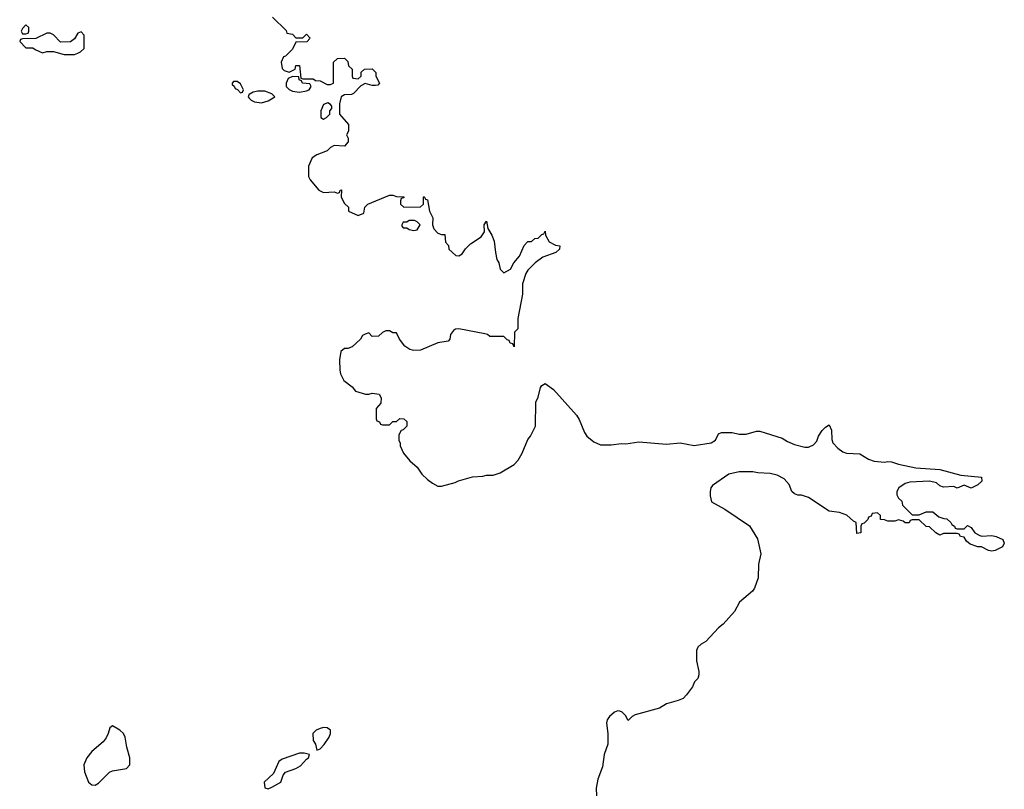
# Model space of a CAD drawing. Header units: inches. Extents: x 2221774 to 2440637, y 201306 to 357559.
# Tile 240 of 245: x 2388674 to 2394362, y 323728 to 328176. Entities that reach past the tile are written whole.
import ezdxf

# ---------------------------------------------------------------- set-up
doc = ezdxf.new("R2010")
doc.units = ezdxf.units.IN
doc.header["$MEASUREMENT"] = 0
doc.layers.add('C3382', color=7, linetype='Continuous')
doc.layers.add('C3392', color=7, linetype='Continuous')

msp = doc.modelspace()

# ---------------------------------------------------------------- linework, layer by layer
at = {"layer": 'C3382', "color": 5, "elevation": 20}
for points in [[(2388710, 328146), (2388690, 328126), (2388682, 328110), (2388690, 328094), (2388710, 328094), (2388722, 328098), (2388726, 328110), (2388726, 328130)], [(2389030, 328106), (2389010, 328098), (2388990, 328066), (2388967.3, 328047.3), (2388910, 328046), (2388870, 328088), (2388850, 328098), (2388830, 328098), (2388767.3, 328067.3), (2388690, 328066), (2388678, 328062), (2388674, 328050), (2388710, 328014), (2388750, 328014), (2388763.6, 328003.6), (2388805.4, 327985.4), (2388830, 327992), (2388870, 327992), (2388930, 327974), (2388990, 327974), (2389010, 327982), (2389026, 327990), (2389046, 328010), (2389047.3, 328087.3)], [(2389930, 327818), (2389910, 327818), (2389902, 327810), (2389902, 327802), (2389912.7, 327792.7), (2389918, 327778), (2389932.7, 327772.7), (2389950, 327754), (2389962, 327758), (2389966, 327770), (2389950, 327806)], [(2389210, 324094.3), (2389195.5, 324084.5), (2389185.7, 324050), (2389173.6, 324026.4), (2389156.4, 324003.6), (2389090, 323946), (2389062.8, 323910), (2389045.3, 323870), (2389048.7, 323830), (2389070.7, 323770), (2389090, 323753.4), (2389110, 323753), (2389130, 323763), (2389193.3, 323826.7), (2389210, 323835.3), (2389290.8, 323849.2), (2389309.5, 323870), (2389309.6, 323910), (2389292.7, 323972.7), (2389283.6, 324030), (2389274.3, 324050), (2389253, 324070)]]:
    msp.add_lwpolyline(points, close=True, dxfattribs=at)
msp.add_lwpolyline([(2390000, 327743.1), (2389998, 327742), (2389994, 327730), (2390000, 327723.3)], dxfattribs=at)
at = {"layer": 'C3392', "color": 5, "elevation": 20}
for points in [[(2390134, 328190), (2390212.7, 328112.7), (2390218, 328098), (2390250, 328092), (2390270, 328072), (2390310, 328072), (2390330, 328092), (2390352, 328070), (2390332, 328048), (2390270, 328046), (2390250, 328006), (2390210, 327966), (2390198, 327962), (2390184.7, 327930), (2390190, 327894), (2390202, 327882), (2390230, 327872), (2390266, 327890), (2390270, 327912), (2390290, 327912), (2390298, 327838), (2390310, 327834), (2390370, 327834), (2390383.6, 327823.6), (2390410, 327822), (2390450, 327802), (2390470, 327802), (2390486, 327810), (2390486, 327930), (2390510, 327952), (2390550, 327954), (2390570, 327934), (2390574, 327910), (2390594, 327890), (2390594, 327850), (2390598, 327838), (2390630, 327834), (2390646, 327850), (2390647.3, 327872.7), (2390666, 327890), (2390710, 327892), (2390731, 327871), (2390732, 327850), (2390752, 327810), (2390742, 327798), (2390730, 327795.3), (2390710, 327795.3), (2390670, 327808), (2390645.4, 327794.6), (2390602, 327750), (2390590, 327744), (2390550, 327742), (2390532, 327730), (2390522, 327690), (2390522, 327630), (2390574, 327570), (2390572.7, 327532.7), (2390562, 327510), (2390571.6, 327491.6), (2390572, 327470), (2390550, 327446), (2390490, 327448), (2390470, 327438), (2390450, 327418), (2390390, 327395.3), (2390362.8, 327377.2), (2390342, 327330), (2390342, 327270), (2390352, 327250), (2390402, 327190), (2390430, 327178), (2390490, 327182), (2390510, 327174), (2390522, 327178), (2390526, 327190), (2390532.7, 327192.7), (2390532, 327150), (2390550, 327114), (2390572.7, 327092.7), (2390574, 327070), (2390630, 327044.7), (2390662, 327058), (2390668.4, 327091.6), (2390686, 327110), (2390810, 327162), (2390830, 327162), (2390850, 327154), (2390892.7, 327152.7), (2390892.7, 327147.3), (2390878, 327142), (2390874, 327130), (2390874, 327110), (2390892.7, 327092.7), (2390990, 327094), (2391006, 327110), (2391006, 327150), (2391010, 327154), (2391018, 327138), (2391030, 327134), (2391041, 327070), (2391061, 327030), (2391058, 326990), (2391066.4, 326966.4), (2391090, 326942), (2391110, 326934), (2391130, 326934), (2391134, 326890), (2391151.6, 326871.6), (2391154, 326850), (2391192.7, 326812.7), (2391210, 326812), (2391230, 326822), (2391249.2, 326850.8), (2391278.9, 326881.1), (2391339.7, 326920.3), (2391359, 326950), (2391358, 326990), (2391370, 327011.3), (2391378, 326970), (2391402, 326930), (2391415.9, 326895.9), (2391422, 326830), (2391431, 326790), (2391441, 326770), (2391450, 326734), (2391470, 326714), (2391510, 326734), (2391528, 326770), (2391562, 326810), (2391588.4, 326871.6), (2391606, 326890), (2391610, 326894), (2391630, 326894), (2391650, 326912), (2391670, 326914), (2391690, 326934), (2391702, 326938), (2391710, 326954), (2391712, 326930), (2391732, 326892), (2391770, 326872), (2391794, 326870), (2391792, 326850), (2391772, 326830), (2391696.9, 326803.1), (2391652, 326770), (2391610, 326728), (2391598, 326710), (2391578, 326650), (2391578, 326590), (2391552, 326450), (2391552, 326390), (2391532, 326370), (2391530, 326286), (2391522, 326302), (2391507.3, 326307.3), (2391502, 326322), (2391490, 326326), (2391470, 326346), (2391390, 326346), (2391376.4, 326356.4), (2391360.4, 326360.4), (2391210, 326388.7), (2391191.6, 326388.4), (2391179.6, 326380.4), (2391163.6, 326356.4), (2391158, 326330), (2391150, 326318), (2391090, 326308.7), (2390990, 326266.6), (2390950, 326265.1), (2390928.7, 326270), (2390899, 326290), (2390868, 326330), (2390850, 326366), (2390830, 326366), (2390810, 326378), (2390790, 326378), (2390770, 326368), (2390747.3, 326347.3), (2390710, 326346), (2390690, 326366), (2390670, 326358), (2390654, 326350), (2390642, 326330), (2390595.3, 326284.7), (2390570, 326275.3), (2390550, 326275.3), (2390530, 326258), (2390520.7, 326210), (2390522.8, 326150), (2390526.8, 326130), (2390546, 326090), (2390594.4, 326054.4), (2390614, 326030), (2390671.6, 326011.6), (2390690, 326011.3), (2390710, 326018), (2390750, 326011), (2390762, 325990), (2390759.6, 325960.4), (2390734, 325930), (2390734, 325870), (2390738, 325858), (2390752.7, 325852.7), (2390758, 325838), (2390770, 325834), (2390810, 325834), (2390830, 325854), (2390850, 325854), (2390870, 325872), (2390894, 325870), (2390910, 325854), (2390910, 325826), (2390890, 325806), (2390878, 325802), (2390863.6, 325776.4), (2390863.6, 325743.6), (2390871.6, 325731.6), (2390872.7, 325712.7), (2390892, 325670), (2390927.1, 325627.1), (2390970.7, 325590.7), (2390998, 325550), (2391030, 325518), (2391058, 325498), (2391090, 325481), (2391110, 325481), (2391190, 325501), (2391209.4, 325510.6), (2391290, 325534), (2391350, 325538), (2391370, 325544.7), (2391410, 325544.7), (2391450, 325558), (2391530, 325604.7), (2391554, 325630), (2391577.2, 325670), (2391609.2, 325750), (2391624, 325770), (2391652.9, 325827.1), (2391655.3, 325964.7), (2391670, 325994), (2391682, 326050), (2391690, 326062), (2391710, 326074), (2391758, 326038), (2391890.6, 325890.6), (2391906.4, 325866.4), (2391936, 325790), (2391951, 325770), (2391990, 325736), (2392030, 325718.8), (2392090, 325718.8), (2392150, 325727.3), (2392174.8, 325725.2), (2392250, 325737.3), (2392410, 325723), (2392490, 325730.7), (2392570, 325714.8), (2392669.2, 325730.8), (2392693.2, 325746.8), (2392710, 325782), (2392729.1, 325790.9), (2392790, 325791), (2392830, 325781), (2392870, 325781), (2392930, 325798), (2392950, 325798), (2393078, 325758), (2393110, 325738), (2393150, 325721), (2393210, 325704.7), (2393230, 325704.7), (2393260.4, 325719.6), (2393279, 325741), (2393288.7, 325770), (2393310, 325802), (2393330, 325822), (2393350, 325834), (2393363.6, 325803.6), (2393364.7, 325750), (2393372, 325730), (2393399.6, 325699.6), (2393430, 325678), (2393451.2, 325671.1), (2393527.1, 325667.1), (2393576.8, 325636.8), (2393610, 325624), (2393670, 325618.8), (2393690, 325622.8), (2393710, 325620.7), (2393750, 325606.8), (2393850, 325586.8), (2393990, 325577.3), (2394110, 325544.7), (2394230, 325531.3), (2394232, 325510), (2394210, 325488), (2394170, 325468.7), (2394130, 325486), (2394090, 325468), (2394070, 325478), (2394010, 325475.3), (2393990, 325482), (2393970, 325499), (2393929.3, 325509.3), (2393816, 325504), (2393790, 325495.3), (2393752, 325470), (2393742, 325450), (2393742, 325430), (2393751.6, 325411.6), (2393770, 325394), (2393774, 325370), (2393830, 325314), (2393870, 325314), (2393910, 325331.3), (2393950, 325331), (2393983.6, 325303.6), (2394012.7, 325292.7), (2394030, 325292), (2394054, 325270), (2394058, 325258), (2394074, 325250), (2394078, 325238), (2394090, 325234), (2394130, 325234), (2394150, 325252), (2394170, 325242), (2394191.3, 325211.3), (2394216.9, 325196.9), (2394230, 325191.3), (2394290, 325196), (2394314, 325190), (2394352.7, 325172.7), (2394362, 325150), (2394350.9, 325129.1), (2394310, 325109), (2394290, 325105.2), (2394270, 325109.2), (2394230, 325128.7), (2394210, 325129), (2394164.7, 325144.7), (2394143.1, 325163.1), (2394130, 325186), (2394108.4, 325188.4), (2394102, 325202), (2394090, 325206), (2394010, 325206), (2393990, 325198), (2393966, 325210), (2393930, 325246), (2393910, 325248), (2393870, 325286), (2393830, 325286), (2393818, 325282), (2393812, 325268), (2393790, 325268), (2393778, 325278), (2393750, 325286), (2393730, 325278), (2393690, 325278), (2393670, 325286), (2393647.3, 325287.3), (2393646, 325310), (2393630, 325326), (2393598, 325322), (2393592.7, 325307.3), (2393578, 325302), (2393572.7, 325287.3), (2393552.7, 325267.3), (2393538, 325262), (2393534, 325250), (2393534, 325210), (2393510, 325206), (2393506, 325270), (2393490, 325278), (2393452.5, 325312.5), (2393410, 325329), (2393350, 325335.3), (2393230, 325415.3), (2393190, 325428.7), (2393170, 325428.7), (2393150, 325435.3), (2393135.3, 325450), (2393119, 325490), (2393090, 325522), (2393050, 325544), (2393010, 325554), (2392938, 325558), (2392910, 325564), (2392830, 325564), (2392770, 325548.7), (2392676.8, 325483.2), (2392666, 325470), (2392662.8, 325450), (2392663.5, 325423.5), (2392671.3, 325390), (2392747.1, 325347.1), (2392890, 325251.3), (2392936.8, 325176.8), (2392954.9, 325090), (2392942.4, 325030), (2392940.5, 324950), (2392918.8, 324890), (2392907.5, 324872.5), (2392831.3, 324810), (2392803.5, 324756.5), (2392738, 324682), (2392710, 324662), (2392638, 324582), (2392610, 324568), (2392592, 324550), (2392584.7, 324530), (2392584.7, 324470), (2392598, 324410), (2392598, 324390), (2392590.9, 324369.1), (2392572, 324350), (2392559.8, 324320.2), (2392526.4, 324273.6), (2392506, 324254), (2392478.8, 324241.2), (2392410, 324222), (2392370, 324198), (2392230, 324158), (2392211.6, 324148.4), (2392190, 324126), (2392174.6, 324154.6), (2392154.6, 324174.6), (2392140.4, 324180.4), (2392130, 324182), (2392110, 324174), (2392081, 324150), (2392067.3, 324130), (2392064, 324110), (2392071, 324050), (2392071, 323990), (2392050.6, 323929.4), (2392041.4, 323858.6), (2392013.7, 323786.3), (2392004.5, 323735.5), (2392006.8, 323690)], [(2390000, 327723.3), (2390012, 327710), (2390030, 327701), (2390070, 327696), (2390110, 327706.8), (2390148, 327730), (2390130, 327748), (2390090, 327762), (2390050, 327762), (2390023.6, 327756.4), (2390000, 327743.1)]]:
    msp.add_lwpolyline(points, dxfattribs=at)
for points in [[(2390250, 327848), (2390224.7, 327835.3), (2390214, 327810), (2390214, 327790), (2390231.6, 327771.6), (2390250, 327762), (2390290, 327758), (2390330, 327764.7), (2390346, 327770), (2390358, 327790), (2390350, 327806), (2390308.4, 327808.4), (2390302, 327822), (2390288.4, 327828.4), (2390286, 327846)], [(2390454.6, 327694.6), (2390430, 327686), (2390414, 327650), (2390414, 327610), (2390430, 327602), (2390446, 327610), (2390466, 327630), (2390466, 327650), (2390476.4, 327663.6), (2390476.4, 327676.4), (2390470, 327686)], [(2390924.7, 327015.3), (2390910, 327006), (2390890, 327006), (2390882, 326990), (2390882, 326982), (2390890, 326974), (2390910, 326974), (2390923.6, 326963.6), (2390950, 326958), (2390970, 326962), (2390988, 326990), (2390970, 327008), (2390954.6, 327014.6)], [(2390430, 324086), (2390410, 324080.7), (2390387.3, 324070), (2390366.7, 324050), (2390370, 324011.3), (2390382, 323990), (2390390, 323954), (2390410, 323962), (2390433.6, 323986.4), (2390462, 324030), (2390468.7, 324050), (2390468.7, 324070), (2390450, 324084)], [(2390318, 323938), (2390290, 323937.3), (2390190, 323901.6), (2390170.7, 323890), (2390140.9, 323819.1), (2390086.3, 323770), (2390090, 323736), (2390110, 323730.7), (2390130, 323741.6), (2390182.7, 323770), (2390196, 323810), (2390210, 323826.8), (2390270, 323847.7), (2390295.4, 323864.6), (2390330, 323902.8), (2390342, 323910), (2390348, 323930)]]:
    msp.add_lwpolyline(points, close=True, dxfattribs=at)

doc.saveas('drawing.dxf')
